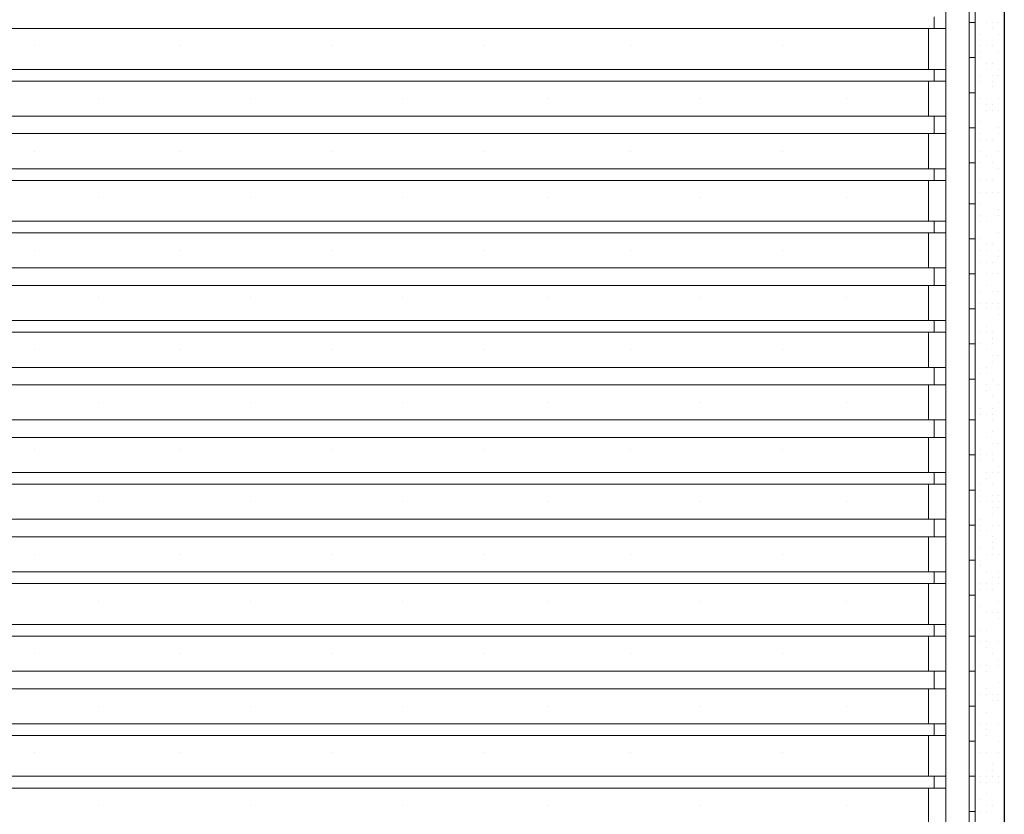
# Model space of a CAD drawing. Header units: metres. Extents: x 5.7 to 89.8, y 4 to 63.5.
# Tile 136 of 256: x 35.2 to 36.8, y 32.6 to 33.9. Entities that reach past the tile are written whole.
import ezdxf

# ---------------------------------------------------------------- set-up
doc = ezdxf.new("R2010")
doc.units = ezdxf.units.M
doc.header["$MEASUREMENT"] = 0
for name, color, linetype in [('PDF17_furn', 7, 'Continuous'), ('PDF17_hatch-borshi', 7, 'Continuous'), ('PDF17_hatch-plan', 7, 'Continuous'), ('PDF17_kaff', 7, 'Continuous'), ('PDF17_makos plan', 7, 'Continuous'), ('PDF17_wall', 7, 'Continuous')]:
    doc.layers.add(name, color=color, linetype=linetype)

msp = doc.modelspace()

# ---------------------------------------------------------------- linework, layer by layer
at = {"layer": 'PDF17_furn', "lineweight": 18}
for points in [[(36.6692, 33.8794), (34.4925, 33.8794)], [(35.1956, 33.8505), (35.1956, 33.8505)], [(35.4364, 33.8505), (35.4364, 33.8505)], [(35.6868, 33.8505), (35.6868, 33.8505)], [(35.9372, 33.8505), (35.9372, 33.8505)], [(36.178, 33.8505), (36.178, 33.8505)], [(36.4284, 33.8505), (36.4284, 33.8505)], [(36.6692, 33.8119), (34.4925, 33.8119)], [(36.6692, 33.7927), (34.4925, 33.7927)], [(35.3016, 33.7638), (35.3016, 33.7638)], [(35.552, 33.7638), (35.552, 33.7638)], [(35.8024, 33.7638), (35.8024, 33.7638)], [(36.0432, 33.7638), (36.0432, 33.7638)], [(36.2936, 33.7638), (36.2936, 33.7638)], [(36.5344, 33.7638), (36.5344, 33.7638)], [(36.6692, 33.7349), (34.4925, 33.7349)], [(36.6692, 33.706), (34.4925, 33.706)], [(35.1956, 33.6771), (35.1956, 33.6771)], [(35.4364, 33.6771), (35.4364, 33.6771)], [(35.6868, 33.6771), (35.6868, 33.6771)], [(35.9372, 33.6771), (35.9372, 33.6771)], [(36.178, 33.6771), (36.178, 33.6771)], [(36.4284, 33.6771), (36.4284, 33.6771)], [(36.6692, 33.6482), (34.4925, 33.6482)], [(36.6692, 33.6289), (34.4925, 33.6289)], [(35.3016, 33.6), (35.3016, 33.6)], [(35.552, 33.6), (35.552, 33.6)], [(35.8024, 33.6), (35.8024, 33.6)], [(36.0432, 33.6), (36.0432, 33.6)], [(36.2936, 33.6), (36.2936, 33.6)], [(36.5344, 33.6), (36.5344, 33.6)], [(36.6692, 33.5615), (34.4925, 33.5615)], [(36.6692, 33.5423), (34.4925, 33.5423)], [(35.1956, 33.5134), (35.1956, 33.5134)], [(35.4364, 33.5134), (35.4364, 33.5134)], [(35.6868, 33.5134), (35.6868, 33.5134)], [(35.9372, 33.5134), (35.9372, 33.5134)], [(36.178, 33.5134), (36.178, 33.5134)], [(36.4284, 33.5134), (36.4284, 33.5134)], [(36.6692, 33.4845), (34.4925, 33.4845)], [(36.6692, 33.4556), (34.4925, 33.4556)], [(35.3016, 33.4363), (35.3016, 33.4363)], [(35.552, 33.4363), (35.552, 33.4363)], [(35.8024, 33.4363), (35.8024, 33.4363)], [(36.0432, 33.4363), (36.0432, 33.4363)], [(36.2936, 33.4363), (36.2936, 33.4363)], [(36.5344, 33.4363), (36.5344, 33.4363)], [(36.6692, 33.3978), (34.4925, 33.3978)], [(36.6692, 33.3785), (34.4925, 33.3785)], [(35.1956, 33.3496), (35.1956, 33.3496)], [(35.4364, 33.3496), (35.4364, 33.3496)], [(35.6868, 33.3496), (35.6868, 33.3496)], [(35.9372, 33.3496), (35.9372, 33.3496)], [(36.178, 33.3496), (36.178, 33.3496)], [(36.4284, 33.3496), (36.4284, 33.3496)], [(36.6692, 33.3207), (34.4925, 33.3207)], [(36.6692, 33.2918), (34.4925, 33.2918)], [(35.3016, 33.263), (35.3016, 33.263)], [(35.552, 33.263), (35.552, 33.263)], [(35.8024, 33.263), (35.8024, 33.263)], [(36.0432, 33.263), (36.0432, 33.263)], [(36.2936, 33.263), (36.2936, 33.263)], [(36.5344, 33.263), (36.5344, 33.263)], [(36.6692, 33.2341), (34.4925, 33.2341)], [(36.6692, 33.2052), (34.4925, 33.2052)], [(35.1956, 33.1859), (35.1956, 33.1859)], [(35.4364, 33.1859), (35.4364, 33.1859)], [(35.6868, 33.1859), (35.6868, 33.1859)], [(35.9372, 33.1859), (35.9372, 33.1859)], [(36.178, 33.1859), (36.178, 33.1859)], [(36.4284, 33.1859), (36.4284, 33.1859)], [(36.6692, 33.1474), (34.4925, 33.1474)], [(36.6692, 33.1281), (34.4925, 33.1281)], [(35.3016, 33.0992), (35.3016, 33.0992)], [(35.552, 33.0992), (35.552, 33.0992)], [(35.8024, 33.0992), (35.8024, 33.0992)], [(36.0432, 33.0992), (36.0432, 33.0992)], [(36.2936, 33.0992), (36.2936, 33.0992)], [(36.5344, 33.0992), (36.5344, 33.0992)], [(36.6692, 33.0703), (34.4925, 33.0703)], [(36.6692, 33.0414), (34.4925, 33.0414)], [(35.1956, 33.0125), (35.1956, 33.0125)], [(35.4364, 33.0125), (35.4364, 33.0125)], [(35.6868, 33.0125), (35.6868, 33.0125)], [(35.9372, 33.0125), (35.9372, 33.0125)], [(36.178, 33.0125), (36.178, 33.0125)], [(36.4284, 33.0125), (36.4284, 33.0125)], [(36.6692, 32.9836), (34.4925, 32.9836)], [(36.6692, 32.9644), (34.4925, 32.9644)], [(35.3016, 32.9355), (35.3016, 32.9355)], [(35.552, 32.9355), (35.552, 32.9355)], [(35.8024, 32.9355), (35.8024, 32.9355)], [(36.0432, 32.9355), (36.0432, 32.9355)], [(36.2936, 32.9355), (36.2936, 32.9355)], [(36.5344, 32.9355), (36.5344, 32.9355)], [(36.6692, 32.897), (34.4925, 32.897)], [(36.6692, 32.8777), (34.4925, 32.8777)], [(35.1956, 32.8488), (35.1956, 32.8488)], [(35.4364, 32.8488), (35.4364, 32.8488)], [(35.6868, 32.8488), (35.6868, 32.8488)], [(35.9372, 32.8488), (35.9372, 32.8488)], [(36.178, 32.8488), (36.178, 32.8488)], [(36.4284, 32.8488), (36.4284, 32.8488)], [(36.6692, 32.8199), (34.4925, 32.8199)], [(36.6692, 32.791), (34.4925, 32.791)], [(35.3016, 32.7621), (35.3016, 32.7621)], [(35.552, 32.7621), (35.552, 32.7621)], [(35.8024, 32.7621), (35.8024, 32.7621)], [(36.0432, 32.7621), (36.0432, 32.7621)], [(36.2936, 32.7621), (36.2936, 32.7621)], [(36.5344, 32.7621), (36.5344, 32.7621)], [(36.6692, 32.7332), (34.4925, 32.7332)], [(36.6692, 32.714), (34.4925, 32.714)], [(35.1956, 32.6851), (35.1956, 32.6851)], [(35.4364, 32.6851), (35.4364, 32.6851)], [(35.6868, 32.6851), (35.6868, 32.6851)], [(35.9372, 32.6851), (35.9372, 32.6851)], [(36.178, 32.6851), (36.178, 32.6851)], [(36.4284, 32.6851), (36.4284, 32.6851)], [(36.6692, 32.6466), (34.4925, 32.6466)], [(36.6692, 32.6273), (34.4925, 32.6273)], [(35.3016, 32.5984), (35.3016, 32.5984)], [(35.552, 32.5984), (35.552, 32.5984)], [(35.8024, 32.5984), (35.8024, 32.5984)], [(36.0432, 32.5984), (36.0432, 32.5984)], [(36.2936, 32.5984), (36.2936, 32.5984)], [(36.5344, 32.5984), (36.5344, 32.5984)]]:
    msp.add_lwpolyline(points, dxfattribs=at)
at = {"layer": 'PDF17_hatch-borshi', "lineweight": 18}
for points in [[(36.7462, 33.889), (36.7462, 33.889)], [(36.7655, 33.889), (36.7655, 33.889)], [(36.7655, 33.889), (36.7655, 33.889)], [(36.7751, 33.889), (36.7751, 33.889)], [(36.7751, 33.889), (36.7751, 33.889)], [(36.7848, 33.889), (36.7848, 33.889)], [(36.7559, 33.8697), (36.7559, 33.8697)], [(36.7751, 33.8794), (36.7751, 33.8794)], [(36.7848, 33.8697), (36.7848, 33.8697)], [(36.7462, 33.8408), (36.7462, 33.8408)], [(36.7559, 33.8505), (36.7559, 33.8505)], [(36.7559, 33.8408), (36.7559, 33.8408)], [(36.7655, 33.8505), (36.7655, 33.8505)], [(36.7751, 33.8505), (36.7751, 33.8505)], [(36.7848, 33.8408), (36.7848, 33.8408)], [(36.7944, 33.8408), (36.7944, 33.8408)], [(36.7559, 33.8312), (36.7559, 33.8312)], [(36.7655, 33.8216), (36.7655, 33.8216)], [(36.7751, 33.8216), (36.7751, 33.8216)], [(36.7944, 33.8312), (36.7944, 33.8312)], [(36.7655, 33.8119), (36.7655, 33.8119)], [(36.7848, 33.8119), (36.7848, 33.8119)], [(36.7462, 33.7927), (36.7462, 33.7927)], [(36.7559, 33.8023), (36.7559, 33.8023)], [(36.7559, 33.7927), (36.7559, 33.7927)], [(36.7751, 33.8023), (36.7751, 33.8023)], [(36.7751, 33.7927), (36.7751, 33.7927)], [(36.7848, 33.8023), (36.7848, 33.8023)], [(36.7462, 33.783), (36.7462, 33.783)], [(36.7751, 33.783), (36.7751, 33.783)], [(36.7559, 33.7638), (36.7559, 33.7638)], [(36.7655, 33.7638), (36.7655, 33.7638)], [(36.7848, 33.7638), (36.7848, 33.7638)], [(36.7655, 33.7541), (36.7655, 33.7541)], [(36.7655, 33.7445), (36.7655, 33.7445)], [(36.7655, 33.7445), (36.7655, 33.7445)], [(36.7751, 33.7541), (36.7751, 33.7541)], [(36.7751, 33.7445), (36.7751, 33.7445)], [(36.7848, 33.7445), (36.7848, 33.7445)], [(36.7944, 33.7541), (36.7944, 33.7541)], [(36.7559, 33.7253), (36.7559, 33.7253)], [(36.7462, 33.7156), (36.7462, 33.7156)], [(36.7848, 33.7156), (36.7848, 33.7156)], [(36.7559, 33.706), (36.7559, 33.706)], [(36.7559, 33.706), (36.7559, 33.706)], [(36.7559, 33.6964), (36.7559, 33.6964)], [(36.7655, 33.6964), (36.7655, 33.6964)], [(36.7751, 33.6964), (36.7751, 33.6964)], [(36.7848, 33.706), (36.7848, 33.706)], [(36.7559, 33.6771), (36.7559, 33.6771)], [(36.7848, 33.6771), (36.7848, 33.6771)], [(36.7848, 33.6771), (36.7848, 33.6771)], [(36.7655, 33.6675), (36.7655, 33.6675)], [(36.7462, 33.6482), (36.7462, 33.6482)], [(36.7559, 33.6578), (36.7559, 33.6578)], [(36.7559, 33.6578), (36.7559, 33.6578)], [(36.7751, 33.6578), (36.7751, 33.6578)], [(36.7848, 33.6482), (36.7848, 33.6482)], [(36.7559, 33.6289), (36.7559, 33.6289)], [(36.7655, 33.6289), (36.7655, 33.6289)], [(36.7751, 33.6289), (36.7751, 33.6289)], [(36.7751, 33.6289), (36.7751, 33.6289)], [(36.7559, 33.6097), (36.7559, 33.6097)], [(36.7655, 33.6097), (36.7655, 33.6097)], [(36.7751, 33.6097), (36.7751, 33.6097)], [(36.7848, 33.6097), (36.7848, 33.6097)], [(36.7848, 33.6097), (36.7848, 33.6097)], [(36.7944, 33.6097), (36.7944, 33.6097)], [(36.7462, 33.5808), (36.7462, 33.5808)], [(36.7559, 33.5904), (36.7559, 33.5904)], [(36.7848, 33.5808), (36.7848, 33.5808)], [(36.7848, 33.5808), (36.7848, 33.5808)], [(36.7559, 33.5712), (36.7559, 33.5712)], [(36.7559, 33.5615), (36.7559, 33.5615)], [(36.7655, 33.5615), (36.7655, 33.5615)], [(36.7655, 33.5615), (36.7655, 33.5615)], [(36.7655, 33.5615), (36.7655, 33.5615)], [(36.7848, 33.5712), (36.7848, 33.5712)], [(36.7559, 33.5326), (36.7559, 33.5326)], [(36.7848, 33.5423), (36.7848, 33.5423)], [(36.7848, 33.5423), (36.7848, 33.5423)], [(36.7944, 33.5423), (36.7944, 33.5423)], [(36.7559, 33.5134), (36.7559, 33.5134)], [(36.7559, 33.5134), (36.7559, 33.5134)], [(36.7655, 33.523), (36.7655, 33.523)], [(36.7655, 33.5134), (36.7655, 33.5134)], [(36.7751, 33.523), (36.7751, 33.523)], [(36.7848, 33.5134), (36.7848, 33.5134)], [(36.7848, 33.5037), (36.7848, 33.5037)], [(36.7559, 33.4941), (36.7559, 33.4941)], [(36.7655, 33.4941), (36.7655, 33.4941)], [(36.7655, 33.4941), (36.7655, 33.4941)], [(36.7655, 33.4941), (36.7655, 33.4941)], [(36.7751, 33.4941), (36.7751, 33.4941)], [(36.7655, 33.4748), (36.7655, 33.4748)], [(36.7751, 33.4748), (36.7751, 33.4748)], [(36.7848, 33.4748), (36.7848, 33.4748)], [(36.7848, 33.4748), (36.7848, 33.4748)], [(36.7655, 33.4556), (36.7655, 33.4556)], [(36.7559, 33.4459), (36.7559, 33.4459)], [(36.7751, 33.4459), (36.7751, 33.4459)], [(36.7848, 33.4459), (36.7848, 33.4459)], [(36.7944, 33.4363), (36.7944, 33.4363)], [(36.7559, 33.4267), (36.7559, 33.4267)], [(36.7655, 33.4267), (36.7655, 33.4267)], [(36.7655, 33.4171), (36.7655, 33.4171)], [(36.7751, 33.4267), (36.7751, 33.4267)], [(36.7848, 33.4267), (36.7848, 33.4267)], [(36.7848, 33.4171), (36.7848, 33.4171)], [(36.7848, 33.4074), (36.7848, 33.4074)], [(36.7655, 33.3882), (36.7655, 33.3882)], [(36.7655, 33.3882), (36.7655, 33.3882)], [(36.7559, 33.3785), (36.7559, 33.3785)], [(36.7559, 33.3785), (36.7559, 33.3785)], [(36.7655, 33.3785), (36.7655, 33.3785)], [(36.7751, 33.3785), (36.7751, 33.3785)], [(36.7751, 33.3689), (36.7751, 33.3689)], [(36.7559, 33.3593), (36.7559, 33.3593)], [(36.7751, 33.3593), (36.7751, 33.3593)], [(36.7655, 33.3496), (36.7655, 33.3496)], [(36.7751, 33.34), (36.7751, 33.34)], [(36.7848, 33.34), (36.7848, 33.34)], [(36.7655, 33.3207), (36.7655, 33.3207)], [(36.7655, 33.3207), (36.7655, 33.3207)], [(36.7751, 33.3304), (36.7751, 33.3304)], [(36.7559, 33.3111), (36.7559, 33.3111)], [(36.7655, 33.3111), (36.7655, 33.3111)], [(36.7751, 33.3015), (36.7751, 33.3015)], [(36.7655, 33.2918), (36.7655, 33.2918)], [(36.7848, 33.2918), (36.7848, 33.2918)], [(36.7655, 33.2822), (36.7655, 33.2822)], [(36.7751, 33.2726), (36.7751, 33.2726)], [(36.7462, 33.263), (36.7462, 33.263)], [(36.7559, 33.2533), (36.7559, 33.2533)], [(36.7559, 33.2533), (36.7559, 33.2533)], [(36.7751, 33.2533), (36.7751, 33.2533)], [(36.7848, 33.263), (36.7848, 33.263)], [(36.7559, 33.2437), (36.7559, 33.2437)], [(36.7655, 33.2437), (36.7655, 33.2437)], [(36.7751, 33.2437), (36.7751, 33.2437)], [(36.7462, 33.2341), (36.7462, 33.2341)], [(36.7751, 33.2341), (36.7751, 33.2341)], [(36.7655, 33.2052), (36.7655, 33.2052)], [(36.7751, 33.2148), (36.7751, 33.2148)], [(36.7462, 33.1955), (36.7462, 33.1955)], [(36.7751, 33.1955), (36.7751, 33.1955)], [(36.7848, 33.1955), (36.7848, 33.1955)], [(36.7462, 33.1859), (36.7462, 33.1859)], [(36.7559, 33.1859), (36.7559, 33.1859)], [(36.7559, 33.1763), (36.7559, 33.1763)], [(36.7655, 33.1763), (36.7655, 33.1763)], [(36.7751, 33.1763), (36.7751, 33.1763)], [(36.7559, 33.1666), (36.7559, 33.1666)], [(36.7751, 33.1666), (36.7751, 33.1666)], [(36.7848, 33.157), (36.7848, 33.157)], [(36.7462, 33.1474), (36.7462, 33.1474)], [(36.7655, 33.1474), (36.7655, 33.1474)], [(36.7751, 33.1474), (36.7751, 33.1474)], [(36.7848, 33.1474), (36.7848, 33.1474)], [(36.7559, 33.1281), (36.7559, 33.1281)], [(36.7655, 33.1377), (36.7655, 33.1377)], [(36.7751, 33.1281), (36.7751, 33.1281)], [(36.7559, 33.1185), (36.7559, 33.1185)], [(36.7751, 33.1089), (36.7751, 33.1089)], [(36.7848, 33.1089), (36.7848, 33.1089)], [(36.7559, 33.0992), (36.7559, 33.0992)], [(36.7559, 33.0992), (36.7559, 33.0992)], [(36.7655, 33.0992), (36.7655, 33.0992)], [(36.7751, 33.0992), (36.7751, 33.0992)], [(36.7848, 33.0992), (36.7848, 33.0992)], [(36.7751, 33.0896), (36.7751, 33.0896)], [(36.7751, 33.08), (36.7751, 33.08)], [(36.7848, 33.0896), (36.7848, 33.0896)], [(36.7559, 33.0703), (36.7559, 33.0703)], [(36.7559, 33.0607), (36.7559, 33.0607)], [(36.7751, 33.0607), (36.7751, 33.0607)], [(36.7848, 33.0607), (36.7848, 33.0607)], [(36.7462, 33.0511), (36.7462, 33.0511)], [(36.7559, 33.0511), (36.7559, 33.0511)], [(36.7655, 33.0511), (36.7655, 33.0511)], [(36.7751, 33.0414), (36.7751, 33.0414)], [(36.7751, 33.0318), (36.7751, 33.0318)], [(36.7462, 33.0125), (36.7462, 33.0125)], [(36.7559, 33.0222), (36.7559, 33.0222)], [(36.7655, 33.0125), (36.7655, 33.0125)], [(36.7751, 33.0222), (36.7751, 33.0222)], [(36.7751, 33.0125), (36.7751, 33.0125)], [(36.7848, 33.0125), (36.7848, 33.0125)], [(36.7559, 33.0029), (36.7559, 33.0029)], [(36.7559, 32.9933), (36.7559, 32.9933)], [(36.7655, 32.9836), (36.7655, 32.9836)], [(36.7848, 32.9836), (36.7848, 32.9836)], [(36.7559, 32.9644), (36.7559, 32.9644)], [(36.7655, 32.9644), (36.7655, 32.9644)], [(36.7751, 32.974), (36.7751, 32.974)], [(36.7848, 32.974), (36.7848, 32.974)], [(36.7848, 32.9644), (36.7848, 32.9644)], [(36.7848, 32.9644), (36.7848, 32.9644)], [(36.7559, 32.9548), (36.7559, 32.9548)], [(36.7655, 32.9548), (36.7655, 32.9548)], [(36.7751, 32.9548), (36.7751, 32.9548)], [(36.7848, 32.9355), (36.7848, 32.9355)], [(36.7462, 32.9162), (36.7462, 32.9162)], [(36.7559, 32.9259), (36.7559, 32.9259)], [(36.7655, 32.9162), (36.7655, 32.9162)], [(36.7751, 32.9162), (36.7751, 32.9162)], [(36.7848, 32.9162), (36.7848, 32.9162)], [(36.7848, 32.9162), (36.7848, 32.9162)], [(36.7848, 32.9066), (36.7848, 32.9066)], [(36.7848, 32.9066), (36.7848, 32.9066)], [(36.7848, 32.9066), (36.7848, 32.9066)], [(36.7559, 32.8873), (36.7559, 32.8873)], [(36.7655, 32.8873), (36.7655, 32.8873)], [(36.7462, 32.8681), (36.7462, 32.8681)], [(36.7559, 32.8681), (36.7559, 32.8681)], [(36.7655, 32.8681), (36.7655, 32.8681)], [(36.7848, 32.8681), (36.7848, 32.8681)], [(36.7655, 32.8584), (36.7655, 32.8584)], [(36.7655, 32.8584), (36.7655, 32.8584)], [(36.7751, 32.8488), (36.7751, 32.8488)], [(36.7848, 32.8392), (36.7848, 32.8392)], [(36.7848, 32.8392), (36.7848, 32.8392)], [(36.7559, 32.8296), (36.7559, 32.8296)], [(36.7559, 32.8296), (36.7559, 32.8296)], [(36.7655, 32.8296), (36.7655, 32.8296)], [(36.7655, 32.8199), (36.7655, 32.8199)], [(36.7655, 32.8199), (36.7655, 32.8199)], [(36.7848, 32.8296), (36.7848, 32.8296)], [(36.7848, 32.8007), (36.7848, 32.8007)], [(36.7848, 32.8007), (36.7848, 32.8007)], [(36.7655, 32.791), (36.7655, 32.791)], [(36.7559, 32.7814), (36.7559, 32.7814)], [(36.7655, 32.7814), (36.7655, 32.7814)], [(36.7655, 32.7814), (36.7655, 32.7814)], [(36.7655, 32.7814), (36.7655, 32.7814)], [(36.7751, 32.7814), (36.7751, 32.7814)], [(36.7751, 32.7718), (36.7751, 32.7718)], [(36.7848, 32.7814), (36.7848, 32.7814)], [(36.7848, 32.7718), (36.7848, 32.7718)], [(36.7848, 32.7718), (36.7848, 32.7718)], [(36.7655, 32.7525), (36.7655, 32.7525)], [(36.7559, 32.7332), (36.7559, 32.7332)], [(36.7559, 32.7332), (36.7559, 32.7332)], [(36.7655, 32.7332), (36.7655, 32.7332)], [(36.7848, 32.7332), (36.7848, 32.7332)], [(36.7848, 32.7332), (36.7848, 32.7332)], [(36.7655, 32.7236), (36.7655, 32.7236)], [(36.7655, 32.714), (36.7655, 32.714)], [(36.7655, 32.714), (36.7655, 32.714)], [(36.7848, 32.7043), (36.7848, 32.7043)], [(36.7462, 32.6851), (36.7462, 32.6851)], [(36.7559, 32.6851), (36.7559, 32.6851)], [(36.7655, 32.6851), (36.7655, 32.6851)], [(36.7655, 32.6851), (36.7655, 32.6851)], [(36.7848, 32.6851), (36.7848, 32.6851)], [(36.7462, 32.6755), (36.7462, 32.6755)], [(36.7655, 32.6562), (36.7655, 32.6562)], [(36.7751, 32.6658), (36.7751, 32.6658)], [(36.7751, 32.6562), (36.7751, 32.6562)], [(36.7559, 32.6466), (36.7559, 32.6466)], [(36.7559, 32.6369), (36.7559, 32.6369)], [(36.7655, 32.6466), (36.7655, 32.6466)], [(36.7655, 32.6369), (36.7655, 32.6369)], [(36.7751, 32.6466), (36.7751, 32.6466)], [(36.7848, 32.6466), (36.7848, 32.6466)], [(36.7848, 32.6369), (36.7848, 32.6369)], [(36.7462, 32.608), (36.7462, 32.608)], [(36.7559, 32.608), (36.7559, 32.608)], [(36.7655, 32.6177), (36.7655, 32.6177)], [(36.7559, 32.5888), (36.7559, 32.5888)], [(36.7655, 32.5984), (36.7655, 32.5984)], [(36.7655, 32.5984), (36.7655, 32.5984)], [(36.7655, 32.5888), (36.7655, 32.5888)], [(36.7751, 32.5984), (36.7751, 32.5984)]]:
    msp.add_lwpolyline(points, dxfattribs=at)
at = {"layer": 'PDF17_hatch-plan', "lineweight": 18}
msp.add_lwpolyline([(36.6981, 31.0863), (36.7366, 31.0863), (36.7366, 34.5439), (36.6981, 34.5439)], close=True, dxfattribs=at)
at = {"layer": 'PDF17_kaff', "lineweight": 20}
for points in [[(36.7366, 31.1056), (36.7366, 34.5439)], [(36.7462, 34.5439), (36.7462, 31.1056)], [(36.7366, 33.889), (36.7462, 33.889)], [(36.7366, 33.8312), (36.7462, 33.8312)], [(36.7366, 33.7734), (36.7462, 33.7734)], [(36.7366, 33.7156), (36.7462, 33.7156)], [(36.7366, 33.6578), (36.7462, 33.6578)], [(36.7366, 33.5904), (36.7462, 33.5904)], [(36.7366, 33.5326), (36.7462, 33.5326)], [(36.7366, 33.4748), (36.7462, 33.4748)], [(36.7366, 33.4171), (36.7462, 33.4171)], [(36.7366, 33.3593), (36.7462, 33.3593)], [(36.7366, 33.3015), (36.7462, 33.3015)], [(36.7366, 33.2341), (36.7462, 33.2341)], [(36.7366, 33.1763), (36.7462, 33.1763)], [(36.7366, 33.1185), (36.7462, 33.1185)], [(36.7366, 33.0607), (36.7462, 33.0607)], [(36.7366, 33.0029), (36.7462, 33.0029)], [(36.7366, 32.9451), (36.7462, 32.9451)], [(36.7366, 32.8777), (36.7462, 32.8777)], [(36.7366, 32.8199), (36.7462, 32.8199)], [(36.7366, 32.7621), (36.7462, 32.7621)], [(36.7366, 32.7043), (36.7462, 32.7043)], [(36.7366, 32.6466), (36.7462, 32.6466)], [(36.7366, 32.5888), (36.7462, 32.5888)]]:
    msp.add_lwpolyline(points, dxfattribs=at)
at = {"layer": 'PDF17_makos plan', "lineweight": 18}
for points in [[(36.6788, 33.8986), (36.6788, 33.8794)], [(36.6788, 33.8119), (36.6788, 33.7927)], [(36.6788, 33.7349), (36.6788, 33.706)], [(36.6788, 33.6482), (36.6788, 33.6289)], [(36.6788, 33.5615), (36.6788, 33.5423)], [(36.6788, 33.4845), (36.6788, 33.4556)], [(36.6788, 33.3978), (36.6788, 33.3785)], [(36.6788, 33.3207), (36.6788, 33.2918)], [(36.6788, 33.2341), (36.6788, 33.2052)], [(36.6788, 33.1474), (36.6788, 33.1281)], [(36.6788, 33.0703), (36.6788, 33.0414)], [(36.6788, 32.9836), (36.6788, 32.9644)], [(36.6788, 32.897), (36.6788, 32.8777)], [(36.6788, 32.8199), (36.6788, 32.791)], [(36.6788, 32.7332), (36.6788, 32.714)], [(36.6788, 32.6466), (36.6788, 32.6273)]]:
    msp.add_lwpolyline(points, dxfattribs=at)
for points in [[(36.6692, 33.8119), (36.6692, 33.8794), (36.6981, 33.8794), (36.6981, 33.8119)], [(36.6692, 33.7349), (36.6692, 33.7927), (36.6981, 33.7927), (36.6981, 33.7349)], [(36.6692, 33.6482), (36.6692, 33.706), (36.6981, 33.706), (36.6981, 33.6482)], [(36.6692, 33.5615), (36.6692, 33.6289), (36.6981, 33.6289), (36.6981, 33.5615)], [(36.6692, 33.4845), (36.6692, 33.5423), (36.6981, 33.5423), (36.6981, 33.4845)], [(36.6692, 33.3978), (36.6692, 33.4556), (36.6981, 33.4556), (36.6981, 33.3978)], [(36.6692, 33.3207), (36.6692, 33.3785), (36.6981, 33.3785), (36.6981, 33.3207)], [(36.6692, 33.2341), (36.6692, 33.2918), (36.6981, 33.2918), (36.6981, 33.2341)], [(36.6692, 33.1474), (36.6692, 33.2052), (36.6981, 33.2052), (36.6981, 33.1474)], [(36.6692, 33.0703), (36.6692, 33.1281), (36.6981, 33.1281), (36.6981, 33.0703)], [(36.6692, 32.9836), (36.6692, 33.0414), (36.6981, 33.0414), (36.6981, 32.9836)], [(36.6692, 32.897), (36.6692, 32.9644), (36.6981, 32.9644), (36.6981, 32.897)], [(36.6692, 32.8199), (36.6692, 32.8777), (36.6981, 32.8777), (36.6981, 32.8199)], [(36.6692, 32.7332), (36.6692, 32.791), (36.6981, 32.791), (36.6981, 32.7332)], [(36.6692, 32.6466), (36.6692, 32.714), (36.6981, 32.714), (36.6981, 32.6466)], [(36.6692, 32.5695), (36.6692, 32.6273), (36.6981, 32.6273), (36.6981, 32.5695)]]:
    msp.add_lwpolyline(points, close=True, dxfattribs=at)
at = {"layer": 'PDF17_wall', "lineweight": 25}
msp.add_lwpolyline([(36.7944, 35.0158), (36.7944, 30.6336)], dxfattribs=at)

doc.saveas('drawing.dxf')
